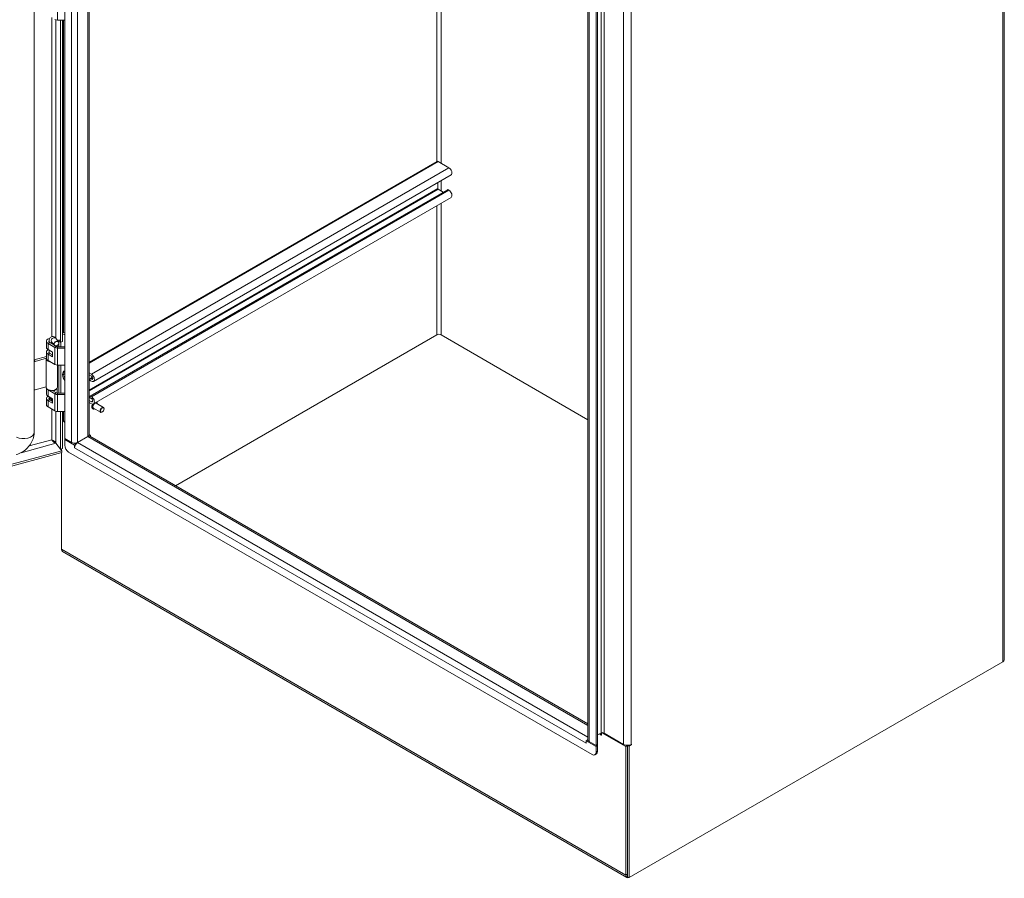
# Model space of a CAD drawing. Header units: inches. Extents: x 15 to 357, y 5 to 227.
# Tile 106 of 107: x 325 to 357, y 161 to 189. Entities that reach past the tile are written whole.
import ezdxf

# ---------------------------------------------------------------- set-up
doc = ezdxf.new("R2010")
doc.units = ezdxf.units.IN
doc.header["$LTSCALE"] = 22
doc.header["$MEASUREMENT"] = 0
doc.layers.add('Visible (ANSI)', color=7, linetype='Continuous', lineweight=5)
doc.layers.add('Visible Narrow (ANSI)', color=7, linetype='Continuous', lineweight=5)

msp = doc.modelspace()

# ---------------------------------------------------------------- linework, layer by layer
at = {"layer": 'Visible (ANSI)'}
for p, q in [((325.1606, 175.2229), (325.1606, 204.7395)), ((326.1703, 175.0282), (326.1703, 204.5922)), ((326.9743, 204.1967), (326.9743, 175.1525)), ((357.1772, 203.6144), (357.1772, 167.7359)), ((343.439, 165.0925), (343.439, 194.6527)), ((343.7036, 194.4694), (343.7036, 164.9054)), ((343.7565, 194.4999), (343.7565, 164.9359)), ((326.1703, 188.8273), (325.936, 188.8273)), ((326.0352, 178.2066), (326.0352, 188.8273)), ((326.103, 188.8273), (326.103, 178.2249)), ((338.4488, 184.169), (326.9743, 177.5442)), ((338.8485, 183.9602), (338.4946, 184.1645)), ((338.9191, 183.7226), (327.1222, 176.9117)), ((338.4847, 183.272), (338.4847, 183.4719)), ((338.8008, 183.2359), (327.0039, 176.425)), ((338.9191, 182.9802), (327.1222, 176.1692)), ((338.6642, 183.157), (338.4946, 183.255)), ((338.8485, 183.2177), (338.8202, 183.234)), ((326.103, 178.4854), (326.1703, 178.4466)), ((326.1382, 178.5274), (326.1703, 178.5089)), ((329.8263, 173.4716), (338.4455, 178.4479)), ((338.4455, 178.4479), (329.8263, 173.4716)), ((343.439, 175.6491), (338.5914, 178.4479)), ((343.439, 175.6491), (338.5914, 178.4479)), ((325.5687, 178.2369), (325.5687, 178.0311)), ((325.62, 178.1654), (325.8497, 178.0328)), ((325.6523, 178.2154), (325.6523, 178.2369)), ((325.674, 178.1965), (325.8154, 178.1149)), ((325.7308, 178.2197), (325.8245, 178.1036)), ((325.7696, 178.1413), (325.7696, 178.1715)), ((325.7809, 178.1576), (325.7894, 178.1392)), ((325.7894, 178.1299), (325.7894, 178.1392)), ((325.8704, 178.0831), (325.9036, 178.0639)), ((325.8734, 178.3349), (325.9671, 178.2188)), ((325.9192, 178.0957), (325.9192, 178.058)), ((325.9771, 178.2786), (326.0352, 178.2066)), ((325.9771, 178.1984), (325.9771, 178.2786)), ((325.9771, 178.0562), (325.9771, 178.1677)), ((326.103, 178.2249), (326.0352, 178.2066)), ((326.0449, 178.2092), (326.0449, 178.0562)), ((325.5687, 177.8814), (325.5687, 177.6756)), ((325.62, 177.9596), (325.7697, 177.8731)), ((325.7697, 177.7234), (325.62, 177.8099)), ((325.6523, 177.8598), (325.6523, 177.9409)), ((325.674, 177.841), (325.7697, 177.7857)), ((325.7697, 177.826), (325.7696, 177.8262)), ((325.7696, 177.7858), (325.7696, 177.8262)), ((325.7697, 177.8731), (325.7697, 177.7234)), ((325.936, 178.0562), (326.1703, 178.0562)), ((325.936, 178.0122), (326.1703, 178.0122)), ((325.1631, 177.6196), (325.5687, 177.7288)), ((325.2003, 177.5736), (325.5688, 177.6728)), ((325.557, 177.6569), (325.557, 176.7213)), ((325.5703, 177.662), (325.5572, 177.6624)), ((325.62, 177.604), (325.8497, 177.4715)), ((325.931, 177.4509), (325.931, 176.7213)), ((325.936, 177.4508), (326.1703, 177.4508)), ((325.9771, 176.5219), (325.9771, 177.4508)), ((326.0449, 177.4508), (326.0449, 176.5219)), ((326.9743, 177.1939), (327.0516, 177.1492)), ((327.0516, 177.0857), (326.9743, 177.1304)), ((326.1604, 177.0437), (326.1703, 177.0378)), ((326.1703, 177.0759), (326.1607, 177.0816)), ((327.086, 177.0473), (327.0043, 177.0002)), ((327.0237, 176.9982), (327.0516, 176.9822)), ((327.0516, 176.9187), (327.0237, 176.9348)), ((325.1606, 176.6517), (325.1647, 176.6467)), ((325.557, 176.734), (325.2003, 176.638)), ((325.5687, 176.6837), (325.5687, 176.4968)), ((325.8497, 176.4985), (325.62, 176.6311)), ((325.758, 176.6137), (325.9036, 176.5296)), ((325.7696, 176.6069), (325.7696, 176.6144)), ((325.7894, 176.6049), (325.7843, 176.6159)), ((325.7894, 176.5955), (325.7894, 176.6049)), ((325.9192, 176.6837), (325.9192, 176.5237)), ((325.936, 176.5219), (326.1703, 176.5219)), ((326.1703, 176.4778), (325.936, 176.4778)), ((325.5687, 176.3471), (325.5687, 176.1413)), ((325.62, 176.4252), (325.7697, 176.3388)), ((325.7697, 176.1891), (325.62, 176.2755)), ((325.6721, 176.3078), (325.6721, 176.3332)), ((325.674, 176.3067), (325.7697, 176.2514)), ((325.6978, 176.3653), (325.6931, 176.3626)), ((325.6978, 176.3542), (325.6978, 176.3804)), ((325.7697, 176.2917), (325.7696, 176.2919)), ((325.7696, 176.2514), (325.7696, 176.2919)), ((325.7697, 176.3388), (325.7697, 176.1891)), ((326.9743, 176.2843), (327.0516, 176.2397)), ((327.0516, 176.1762), (326.9743, 176.2209)), ((327.0233, 176.4231), (327.0516, 176.4067)), ((327.0516, 176.3433), (327.0233, 176.3596)), ((327.4484, 176.053), (327.2089, 176.1912)), ((327.2207, 176.2213), (327.2174, 176.2232)), ((325.8497, 175.9371), (325.62, 176.0697)), ((326.1703, 175.9165), (325.936, 175.9165)), ((326.0352, 174.6755), (326.0352, 175.9165)), ((326.103, 175.9165), (326.103, 174.6938)), ((327.0972, 176.0072), (327.0938, 176.0092)), ((327.3567, 175.8942), (327.1173, 176.0325)), ((327.4107, 175.9035), (327.4026, 175.8988)), ((327.4674, 176.0016), (327.4674, 176.011)), ((326.1703, 175.5593), (326.103, 175.5982)), ((326.1703, 175.5899), (326.1344, 175.6106)), ((327.0175, 175.1313), (326.9743, 175.1563)), ((325.8775, 174.8697), (326.0735, 174.627)), ((325.878, 174.8702), (326.0352, 174.6755)), ((326.3929, 174.8997), (326.1703, 175.0282)), ((326.1703, 174.9977), (326.1968, 175.013)), ((326.1703, 174.8037), (326.1703, 174.9977)), ((326.4943, 174.8106), (326.1703, 174.9977)), ((326.4877, 174.8755), (326.5386, 174.8462)), ((326.5277, 174.8299), (326.4943, 174.8106)), ((326.4943, 174.7239), (326.4943, 174.8106)), ((326.9322, 175.0939), (326.5959, 174.8997)), ((326.5959, 174.8997), (326.9322, 175.0939)), ((326.9576, 175.1048), (326.9519, 175.1081)), ((326.9766, 175.1077), (327.0175, 175.1313)), ((327.004, 175.101), (343.439, 165.6122)), ((327.0175, 175.0932), (327.0175, 175.1313)), ((305.1469, 168.9931), (326.0735, 174.627)), ((305.1551, 168.9342), (326.0735, 174.5659)), ((326.103, 174.6938), (326.0352, 174.6755)), ((326.0614, 174.642), (326.0614, 174.6826)), ((326.0614, 171.3821), (326.0614, 174.5627)), ((326.0735, 174.627), (326.0735, 174.5659)), ((343.574, 164.606), (326.3, 174.5792)), ((326.4944, 174.7238), (326.4943, 174.7239)), ((326.4944, 174.7239), (326.4943, 174.7239)), ((326.4944, 174.7238), (326.4944, 174.7239)), ((326.0614, 171.3821), (326.0614, 171.359)), ((326.0634, 171.3579), (326.0614, 171.359)), ((344.7249, 160.5466), (326.0983, 171.3007)), ((357.1251, 167.6633), (344.7939, 160.5438)), ((357.1251, 167.6633), (357.1451, 167.6748)), ((357.1451, 167.677), (357.1451, 167.6748)), ((343.3797, 165.0619), (343.4325, 165.0924)), ((343.7036, 164.8748), (343.3797, 165.0619)), ((343.3797, 165.0619), (343.3797, 164.9751)), ((343.4325, 165.0924), (343.4392, 165.0886)), ((343.7565, 165.2491), (343.8702, 165.3147)), ((343.8821, 165.3202), (343.8821, 165.2468)), ((344.6881, 164.8681), (343.8977, 165.3244)), ((344.6152, 164.9407), (343.9674, 165.3147)), ((343.3795, 164.9752), (343.3795, 164.9753)), ((343.3797, 164.9751), (343.3795, 164.9752)), ((343.3797, 164.9752), (343.3795, 164.9752)), ((343.7036, 164.9054), (343.4811, 165.0339)), ((343.7565, 164.9359), (343.7036, 164.9054)), ((343.7565, 164.9054), (343.7036, 164.8748)), ((343.7036, 164.8748), (343.7036, 164.6808)), ((343.7301, 164.9207), (343.7565, 164.9054)), ((343.7565, 164.9054), (343.7565, 164.7114)), ((344.6881, 164.8681), (344.741, 164.8986)), ((344.6881, 164.8681), (344.6881, 160.628)), ((344.741, 164.8986), (344.7188, 164.9115)), ((344.741, 164.9105), (344.7413, 164.9107)), ((344.741, 160.5744), (344.741, 164.9105)), ((344.7939, 164.8799), (344.741, 164.9105)), ((344.741, 164.8986), (344.741, 160.6586)), ((344.8668, 164.922), (344.7939, 164.8799)), ((344.7939, 160.5438), (344.7939, 164.8799)), ((343.7186, 164.6275), (343.6657, 164.5969)), ((344.741, 160.5744), (344.7939, 160.5438))]:
    msp.add_line(p, q, dxfattribs=at)
for centre, major_axis, ratio, start_param, end_param in [((325.936, 188.8978), (-0.1221, 0), 0.5773503, 0.7853982, 1.5707963), ((338.4946, 184.0896), (-0.0458, 0.0794), 0.5773503, 5.4977871, 6.2831853), ((338.8485, 183.8449), (0.0706, -0.1223), 0.5773503, 0, 2.3561945), ((338.4946, 183.2663), (-0.007, 0.0121), 0.5773503, 0.7853982, 2.3561945), ((338.8202, 183.2023), (-0.0194, 0.0337), 0.5773503, 5.4977871, 6.2831853), ((338.8485, 183.1024), (0.0706, -0.1223), 0.5773503, 0, 2.3561945), ((326.1382, 178.4526), (-0.0458, 0.0794), 0.5773503, 5.4977871, 6.0710142), ((338.5184, 178.4058), (0.1031, 0), 0.5773503, 0.7853982, 2.3561945), ((325.744, 178.2369), (-0.1753, 0), 0.5773503, 5.1339138, 7.0685835), ((325.744, 178.2369), (-0.099, 0), 0.5773503, 5.8723254, 7.0685835), ((325.744, 178.2369), (0.1753, 0), 0.5773503, 4.9747922, 5.0078342), ((325.936, 178.0827), (0.0458, 0), 0.5773503, 3.9269908, 4.712389), ((325.744, 177.8814), (-0.1753, 0), 0.5773503, 5.4517458, 7.0685835), ((325.744, 178.0311), (-0.1753, 0), 0.5773503, 0, 0.7853982), ((325.744, 177.8814), (-0.099, 0), 0.5773503, 5.8958687, 7.0685835), ((325.744, 177.8814), (0.099, 0), 0.5773503, 4.9747922, 4.9758159), ((325.936, 178.0827), (0.1221, 0), 0.5773503, 3.9269908, 4.712389), ((325.1631, 177.5822), (-0.0357, -0.0288), 0.7399972, 4.1736827, 4.2344526), ((325.2003, 177.5362), (0.0357, 0.0288), 0.7399972, 1.03209, 2.3052872), ((325.744, 177.6569), (-0.187, 0), 0.5773503, 6.232336, 7.687158), ((325.744, 177.6756), (-0.1753, 0), 0.5773503, 0, 0.7853982), ((325.936, 177.5213), (0.1221, 0), 0.5773503, 3.9269908, 4.712389), ((326.2413, 177.0152), (-0.0875, 0.1515), 0.5773503, 6.1090137, 8.0281533), ((327.0516, 177.0339), (0.0706, -0.1223), 0.5773503, 5.4977871, 8.6393798), ((327.0516, 177.0339), (0.0317, -0.0549), 0.5773503, 5.4977871, 8.6393798), ((326.2413, 177.0152), (0.0583, -0.101), 0.5773503, 3.7171313, 4.1198471), ((326.2493, 177.0198), (-0.0568, 0.0984), 0.5773503, 0.6717965, 0.9680489), ((327.0237, 176.9665), (-0.0194, 0.0337), 0.5773503, 5.4977871, 8.6393798), ((325.2003, 176.6755), (-0.0357, -0.0288), 0.7399972, 6.0420781, 7.3152753), ((325.744, 176.7213), (-0.187, 0), 0.5773503, 0, 2.0071286), ((325.744, 176.4968), (-0.1753, 0), 0.5773503, 0, 0.7853982), ((325.744, 176.7026), (-0.1753, 0), 0.5773503, 0.2855661, 0.7853982), ((325.744, 176.7026), (0.1753, 0), 0.5773503, 4.9747922, 5.9976192), ((325.744, 176.7213), (0.187, 0), 0.5773503, 5.1487213, 6.2831853), ((325.936, 176.5483), (-0.1221, 0), 0.5773503, 0.7853982, 1.5707963), ((325.936, 176.5483), (0.0458, 0), 0.5773503, 3.9269908, 4.712389), ((325.744, 176.3471), (-0.1753, 0), 0.5773503, 5.4517458, 7.0685835), ((325.744, 176.1413), (-0.1753, 0), 0.5773503, 0, 0.7853982), ((325.744, 176.3471), (-0.099, 0), 0.5773503, 5.4162152, 7.0685835), ((325.744, 176.291), (-0.0916, 0), 0.5773503, 5.6144844, 5.8147445), ((325.744, 176.3332), (-0.0719, 0), 0.5773503, 5.4977871, 8.2208582), ((325.744, 176.3542), (-0.0462, 0), 0.5773503, 0, 2.1627464), ((325.744, 176.291), (0.0719, 0), 0.5773503, 5.0633296, 5.0778071), ((325.744, 176.3471), (0.099, 0), 0.5773503, 4.9747922, 4.9758159), ((327.0233, 176.3913), (-0.0194, 0.0337), 0.5773503, 5.4977871, 8.6393798), ((327.0516, 176.2915), (0.0706, -0.1223), 0.5773503, 5.4977871, 8.6393798), ((327.0516, 176.2915), (0.0317, -0.0549), 0.5773503, 5.4977871, 8.6393798), ((327.1631, 176.1119), (-0.0458, -0.0794), 0.5773503, 3.1415927, 6.2831853), ((325.936, 175.987), (-0.1221, 0), 0.5773503, 0.7853982, 1.5707963), ((327.4026, 175.9736), (0.0458, 0.0794), 0.5773503, 5.4977871, 10.2101761), ((326.2602, 175.6833), (-0.1779, 0), 0.5773503, 0.4881759, 0.7853982), ((326.8307, 175.1525), (0.1435, 0), 0.5773503, 5.4977871, 6.2831853), ((326.4944, 174.9583), (-0.1435, 0), 0.5773503, 0.7853982, 2.3561945), ((326.5959, 174.7825), (0.0718, 0.1243), 0.5773503, 0.7853982, 2.3561945), ((326.9322, 174.9767), (0.0718, 0.1243), 0.5773503, 0, 0.7853982), ((326.3, 174.7289), (-0.0917, 0.1588), 0.5773503, 0.7853982, 2.3561945), ((326.1873, 171.4548), (-0.089, -0.1541), 0.5773503, 5.4977871, 6.2831853), ((356.9993, 167.7359), (0.1779, 0), 0.5773503, 5.4977871, 6.2831853), ((343.4811, 165.0339), (0.0718, 0.1243), 0.5773503, 1.2124767, 1.5254377), ((343.5826, 165.0925), (-0.1436, 0), 0.5773503, 0, 0.7853982), ((343.8173, 165.228), (0.0344, 0.0595), 0.5773503, 5.4977871, 7.0685835), ((343.874, 165.2514), (0.00573, -0.00992), 0.5773503, 3.9269908, 7.0685835), ((343.9188, 165.2866), (0.0688, 0), 0.5773503, 0.7853982, 2.3561945), ((343.4811, 165.0339), (0.0718, 0.1243), 0.5773503, 2.3109864, 2.3561945), ((344.741, 165.0134), (-0.1779, 0), 0.5773503, 0.7853982, 2.3561945), ((344.8668, 164.9314), (0.00573, 0.00992), 0.5773503, 3.9269908, 7.0685835), ((343.574, 164.7557), (0.0917, -0.1588), 0.5773503, 5.4977871, 7.0685835), ((343.6269, 164.7862), (0.0917, -0.1588), 0.5773503, 0, 0.7853982), ((344.8139, 160.7007), (-0.089, -0.1541), 0.5773503, 5.4977871, 6.8931372)]:
    msp.add_ellipse(centre, major_axis=major_axis, ratio=ratio, start_param=start_param, end_param=end_param, dxfattribs=at)
for centre, major_axis, ratio in [((325.8958, 178.1612), (0.0713, 0.0576), 0.7399972), ((325.8989, 178.1573), (0.0656, 0.053), 0.7399972), ((327.4107, 175.9689), (0.0401, 0.0694), 0.5773503)]:
    msp.add_ellipse(centre, major_axis=major_axis, ratio=ratio, dxfattribs=at)
for points, knots in [([(325.6523, 178.2369), (325.6523, 178.2537), (325.6535, 178.2701), (325.6608, 178.3042), (325.6663, 178.3223), (325.6883, 178.3536), (325.7001, 178.3659), (325.7271, 178.3816), (325.7399, 178.3864), (325.7652, 178.3906), (325.7775, 178.3904), (325.8012, 178.3865), (325.8123, 178.3825), (325.8347, 178.3715), (325.8447, 178.3639), (325.861, 178.3493), (325.8675, 178.3422), (325.8734, 178.3349)], [3.1415927, 3.1415927, 3.1415927, 3.1415927, 3.4557519, 3.4557519, 3.7699112, 3.7699112, 3.956994, 3.956994, 4.0838244, 4.0838244, 4.204253, 4.204253, 4.3440619, 4.3440619, 4.5385315, 4.5385315, 4.712389, 4.712389, 4.712389, 4.712389]), ([(325.7301, 178.2205), (325.7301, 178.2205), (325.7301, 178.2205), (325.7302, 178.2203), (325.7304, 178.2201), (325.7308, 178.2197)], [4.619635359, 4.619635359, 4.619635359, 4.619635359, 4.642630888, 4.642630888, 4.71238898, 4.71238898, 4.71238898, 4.71238898]), ([(326.1372, 176.9983), (326.1269, 177.0212), (326.1189, 177.0451), (326.1087, 177.0952), (326.1067, 177.1216), (326.1098, 177.1509), (326.1102, 177.1538), (326.1106, 177.1567)], [2.52954646, 2.52954646, 2.52954646, 2.52954646, 2.87964066, 2.87964066, 3.25651821, 3.25651821, 3.29838837, 3.29838837, 3.29838837, 3.29838837]), ([(327.0938, 176.0092), (327.0872, 176.013), (327.0816, 176.0185), (327.0728, 176.0324), (327.0696, 176.0409), (327.0662, 176.0604), (327.066, 176.0714), (327.0687, 176.0945), (327.0716, 176.1067), (327.0801, 176.1309), (327.0857, 176.1429), (327.094, 176.1571), (327.0957, 176.1599), (327.0975, 176.1626)], [1.2293799, 1.2293799, 1.2293799, 1.2293799, 1.5222873, 1.5222873, 1.8311632, 1.8311632, 2.1569683, 2.1569683, 2.4849184, 2.4849184, 2.8115399, 2.8115399, 2.8925369, 2.8925369, 2.8925369, 2.8925369]), ([(327.2207, 176.2213), (327.2273, 176.2174), (327.2329, 176.2119), (327.2418, 176.198), (327.2449, 176.1895), (327.2472, 176.1764), (327.2476, 176.1727), (327.2479, 176.1688)], [4.37097256, 4.37097256, 4.37097256, 4.37097256, 4.66387991, 4.66387991, 4.97275585, 4.97275585, 5.09153939, 5.09153939, 5.09153939, 5.09153939]), ([(327.1562, 176.01), (327.152, 176.0079), (327.1479, 176.0062), (327.1342, 176.0016), (327.1249, 176.0003), (327.1093, 176.0019), (327.1029, 176.0039), (327.0972, 176.0072)], [6.79199839, 6.79199839, 6.79199839, 6.79199839, 6.93389332, 6.93389332, 7.25909007, 7.25909007, 7.51256522, 7.51256522, 7.51256522, 7.51256522]), ([(324.5717, 174.4991), (324.6359, 174.5164), (324.697, 174.5419), (324.8111, 174.606), (324.8642, 174.6447), (324.9601, 174.7333), (325.003, 174.7833), (325.0759, 174.8932), (325.1058, 174.9532), (325.1482, 175.0821), (325.1606, 175.1512), (325.1606, 175.2229)], [1.5707963, 1.5707963, 1.5707963, 1.5707963, 1.8849556, 1.8849556, 2.1991149, 2.1991149, 2.5132741, 2.5132741, 2.8274334, 2.8274334, 3.1415927, 3.1415927, 3.1415927, 3.1415927]), ([(325.741, 174.9828), (325.7727, 174.9732), (325.812, 174.9535), (325.8412, 174.9242), (325.8571, 174.9084), (325.87, 174.89), (325.878, 174.8702)], [0, 0, 0, 0, 1.0185375, 1.0185375, 1.0185375, 1.5707963, 1.5707963, 1.5707963, 1.5707963]), ([(325.741, 174.9828), (325.761, 174.9596), (325.7893, 174.9269), (325.822, 174.9017), (325.8397, 174.888), (325.8586, 174.8767), (325.8775, 174.8697)], [0, 0, 0, 0, 1.0185375, 1.0185375, 1.0185375, 1.5707963, 1.5707963, 1.5707963, 1.5707963])]:
    msp.add_open_spline(points, degree=3, knots=knots, dxfattribs=at)
msp.add_rational_spline([(326.1703, 177.0478), (326.1654, 177.0458), (326.1604, 177.0437)], [1.00432746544, 1.00397675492, 1.00346762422], degree=2, dxfattribs=at)
for points in [[(327.2165, 176.2237), (327.2168, 176.2235), (327.2171, 176.2234), (327.2174, 176.2232)], [(325.741, 174.9828), (325.7419, 174.9818), (325.7427, 174.9808), (325.7436, 174.9798)]]:
    msp.add_open_spline(points, degree=3, dxfattribs=at)
at = {"layer": 'Visible Narrow (ANSI)'}
for p, q in [((326.3929, 174.8997), (326.3929, 204.4637)), ((326.5959, 204.4152), (326.5959, 174.8997)), ((326.9322, 175.0939), (326.9322, 204.221)), ((357.1251, 167.6633), (357.1251, 203.5418)), ((338.5914, 196.6374), (338.5914, 184.1086)), ((338.4455, 184.1672), (338.4455, 196.5532)), ((343.8702, 165.3147), (343.8702, 194.8787)), ((343.9674, 194.8787), (343.9674, 165.3147)), ((343.4811, 194.5979), (343.4811, 165.0339)), ((344.6152, 164.9407), (344.6152, 194.5047)), ((344.8668, 194.5047), (344.8668, 164.9407)), ((325.936, 188.8273), (325.936, 189.3887)), ((325.741, 178.3859), (325.741, 188.9108)), ((325.878, 188.8358), (325.878, 178.3292)), ((326.1344, 188.8273), (326.1344, 178.5295)), ((338.4946, 184.1645), (326.9743, 177.5132)), ((338.8485, 183.9602), (327.0516, 177.1492)), ((338.4847, 183.272), (326.9743, 176.6264)), ((338.5914, 183.5334), (338.5914, 183.1991)), ((338.4946, 183.255), (326.9743, 176.6037)), ((338.8202, 183.234), (327.0233, 176.4231)), ((338.8485, 183.2177), (327.0516, 176.4067)), ((338.4455, 178.4479), (338.4455, 182.7068)), ((338.5914, 182.791), (338.5914, 178.4479)), ((326.103, 178.5071), (326.1382, 178.5274)), ((325.62, 178.1654), (325.674, 178.1965)), ((325.62, 177.9596), (325.62, 178.1654)), ((325.8497, 178.0328), (325.9036, 178.0639)), ((325.62, 177.8099), (325.674, 177.841)), ((325.62, 177.604), (325.62, 177.8099)), ((325.8497, 177.4715), (325.8497, 178.0328)), ((325.936, 178.0122), (325.936, 178.0562)), ((325.936, 177.4508), (325.936, 178.0122)), ((325.2003, 177.5736), (325.1631, 177.6196)), ((327.0907, 177.0369), (327.0237, 176.9982)), ((327.0965, 177.0081), (327.0516, 176.9822)), ((325.62, 176.6311), (325.6289, 176.6362)), ((325.62, 176.4252), (325.62, 176.6311)), ((325.8497, 176.4985), (325.9036, 176.5296)), ((325.8497, 175.9371), (325.8497, 176.4985)), ((325.936, 176.4778), (325.936, 176.5219)), ((325.936, 175.9165), (325.936, 176.4778)), ((325.62, 176.2755), (325.674, 176.3067)), ((325.62, 176.0697), (325.62, 176.2755)), ((327.0965, 176.2656), (327.0516, 176.2397)), ((325.741, 174.9828), (325.741, 175.9999)), ((325.878, 175.9249), (325.878, 174.8702)), ((326.1344, 175.9165), (326.1344, 175.6106)), ((325.8775, 174.8697), (324.7291, 174.5605)), ((324.9995, 174.7832), (325.741, 174.9828)), ((326.5959, 174.8997), (343.439, 165.1754)), ((343.439, 165.5637), (326.9322, 175.0939)), ((343.3795, 164.9753), (326.4944, 174.7239)), ((326.0614, 171.3821), (344.6881, 160.628)), ((343.8173, 165.2842), (343.8659, 165.2561)), ((343.8659, 165.2561), (343.8821, 165.2655)), ((343.3797, 164.9753), (343.3795, 164.9753)), ((344.8495, 164.932), (344.8668, 164.922)), ((343.7565, 164.7114), (343.7036, 164.6808)), ((344.6881, 160.628), (344.741, 160.6586))]:
    msp.add_line(p, q, dxfattribs=at)
for centre, major_axis, ratio, start_param, end_param in [((325.744, 178.2369), (-0.0917, 0), 0.5773503, 0, 1.7353078), ((325.8021, 178.2773), (0.0713, 0.0576), 0.7399972, 0, 3.1415927), ((326.2787, 177.0368), (-0.125, 0.2164), 0.5773503, 6.1579396, 7.9792274), ((326.2729, 177.0334), (-0.1162, 0.2012), 0.5773503, 6.1718646, 6.9117878), ((326.2517, 177.0212), (-0.0871, 0.1509), 0.5773503, 6.2196665, 6.3111522), ((327.1556, 176.1162), (-0.0618, -0.107), 0.5773503, 4.6085233, 6.2831853), ((327.1589, 176.1142), (-0.0618, -0.107), 0.5773503, 4.5836154, 6.2831853), ((327.1631, 176.1119), (-0.0588, -0.1019), 0.5773503, 4.4914324, 6.9612053), ((327.1631, 176.1119), (0.0588, 0.1019), 0.5773503, 5.6051653, 6.5001878), ((327.1589, 176.1142), (0.0618, 0.107), 0.5773503, 0, 0.0706759), ((327.1556, 176.1162), (0.0618, 0.107), 0.5773503, 0, 0.0136601), ((324.8138, 175.2229), (0.3468, 0), 0.5773503, 3.9674506, 6.2831853)]:
    msp.add_ellipse(centre, major_axis=major_axis, ratio=ratio, start_param=start_param, end_param=end_param, dxfattribs=at)

doc.saveas('drawing.dxf')
